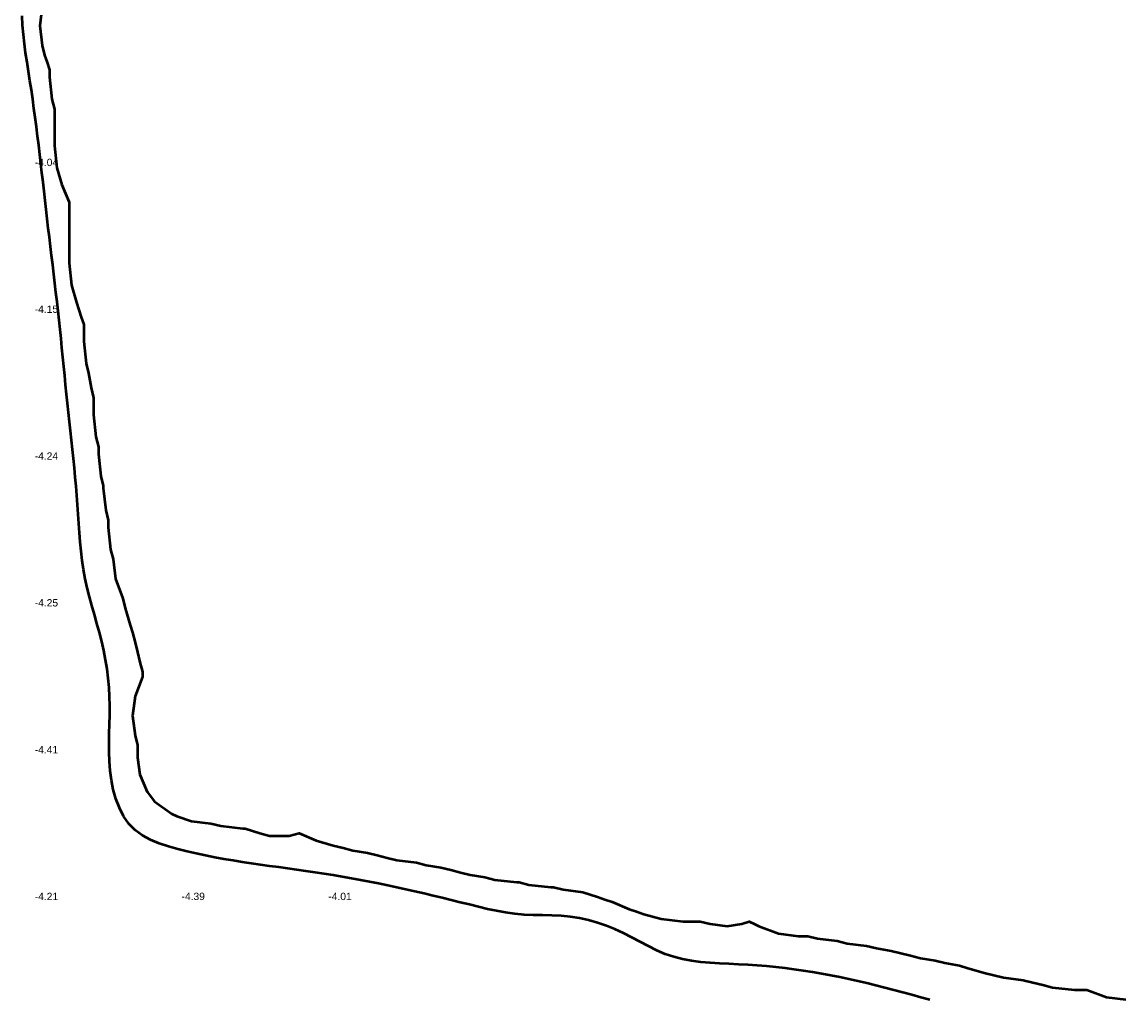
# Model space of a CAD drawing. Header units: metres. Extents: x 239209 to 240490, y 582227 to 583974.
# Tile 36 of 42: x 240137 to 240363, y 583096 to 583296. Entities that reach past the tile are written whole.
import ezdxf

# ---------------------------------------------------------------- set-up
doc = ezdxf.new("R2010")
doc.units = ezdxf.units.M
for name, color, linetype, lineweight in [('B-WE-GW-WATERGANG_BODEM-G', 90, 'Continuous', 18), ('B-WE-SURFACE-GRENS-G', 150, 'Continuous', 18), ('TM-SURFACE-TIN-LABELPeiling axel', 7, 'Continuous', 18)]:
    doc.layers.add(name, color=color, linetype=linetype, lineweight=lineweight)
doc.styles.get("Standard").update_dxf_attribs({"font": 'arial.ttf'})

# ---------------------------------------------------------------- blocks, each defined once
blk = doc.blocks.new('*U572')
at = {"layer": 'TM-SURFACE-TIN-LABELPeiling axel', "color": 7, "linetype": 'Continuous', "lineweight": 18, "insert": (240139.99, 583117.09, -4.21), "char_height": 1.5, "attachment_point": 4}
blk.add_mtext('{\\fArial|b0|i0|c0|p34;-4.21}', dxfattribs=at)
blk = doc.blocks.new('*U573')
at = {"layer": 'TM-SURFACE-TIN-LABELPeiling axel', "color": 7, "linetype": 'Continuous', "lineweight": 18, "insert": (240139.99, 583147.09, -4.41), "char_height": 1.5, "attachment_point": 4}
blk.add_mtext('{\\fArial|b0|i0|c0|p34;-4.41}', dxfattribs=at)
blk = doc.blocks.new('*U574')
at = {"layer": 'TM-SURFACE-TIN-LABELPeiling axel', "color": 7, "linetype": 'Continuous', "lineweight": 18, "insert": (240139.99, 583177.09, -4.25), "char_height": 1.5, "attachment_point": 4}
blk.add_mtext('{\\fArial|b0|i0|c0|p34;-4.25}', dxfattribs=at)
blk = doc.blocks.new('*U575')
at = {"layer": 'TM-SURFACE-TIN-LABELPeiling axel', "color": 7, "linetype": 'Continuous', "lineweight": 18, "insert": (240139.99, 583207.09, -4.24), "char_height": 1.5, "attachment_point": 4}
blk.add_mtext('{\\fArial|b0|i0|c0|p34;-4.24}', dxfattribs=at)
blk = doc.blocks.new('*U576')
at = {"layer": 'TM-SURFACE-TIN-LABELPeiling axel', "color": 7, "linetype": 'Continuous', "lineweight": 18, "insert": (240139.99, 583237.09, -4.15), "char_height": 1.5, "attachment_point": 4}
blk.add_mtext('{\\fArial|b0|i0|c0|p34;-4.15}', dxfattribs=at)
blk = doc.blocks.new('*U577')
at = {"layer": 'TM-SURFACE-TIN-LABELPeiling axel', "color": 7, "linetype": 'Continuous', "lineweight": 18, "insert": (240139.99, 583267.09, -4.04), "char_height": 1.5, "attachment_point": 4}
blk.add_mtext('{\\fArial|b0|i0|c0|p34;-4.04}', dxfattribs=at)
blk = doc.blocks.new('*U599')
at = {"layer": 'TM-SURFACE-TIN-LABELPeiling axel', "color": 7, "linetype": 'Continuous', "lineweight": 18, "insert": (240169.99, 583117.09, -4.39), "char_height": 1.5, "attachment_point": 4}
blk.add_mtext('{\\fArial|b0|i0|c0|p34;-4.39}', dxfattribs=at)
blk = doc.blocks.new('*U622')
at = {"layer": 'TM-SURFACE-TIN-LABELPeiling axel', "color": 7, "linetype": 'Continuous', "lineweight": 18, "insert": (240199.99, 583117.09, -4.01), "char_height": 1.5, "attachment_point": 4}
blk.add_mtext('{\\fArial|b0|i0|c0|p34;-4.01}', dxfattribs=at)

msp = doc.modelspace()

# ---------------------------------------------------------------- linework, layer by layer
at = {"layer": 'B-WE-GW-WATERGANG_BODEM-G', "lineweight": 50}
msp.add_polyline3d([(240322.91, 583095.96, -4.96), (240321.09, 583096.47, -4.9), (240319.26, 583096.97, -4.94), (240317.42, 583097.47, -4.86), (240315.59, 583097.96, -4.84), (240313.76, 583098.44, -4.78), (240311.92, 583098.9, -4.8), (240310.08, 583099.35, -4.76), (240308.24, 583099.78, -4.76), (240306.4, 583100.19, -4.85), (240304.55, 583100.58, -4.81), (240302.69, 583100.95, -4.77), (240300.83, 583101.3, -4.7), (240298.97, 583101.62, -4.69), (240297.1, 583101.92, -4.69), (240295.22, 583102.19, -4.7), (240293.34, 583102.44, -4.58), (240291.45, 583102.66, -4.46), (240289.55, 583102.84, -4.38), (240287.64, 583103, -4.07), (240285.72, 583103.13, -4.03), (240283.8, 583103.22, -4.15), (240281.87, 583103.3, -4.13), (240279.94, 583103.38, -4.01), (240278.02, 583103.5, -4.15), (240276.12, 583103.66, -4.34), (240274.24, 583103.91, -4.13), (240272.4, 583104.25, -3.99), (240270.59, 583104.72, -3.88), (240268.83, 583105.33, -3.89), (240267.11, 583106.08, -3.8), (240265.41, 583106.92, -3.9), (240263.73, 583107.82, -3.92), (240262.04, 583108.72, -3.94), (240260.33, 583109.58, -3.95), (240258.58, 583110.38, -3.99), (240256.81, 583111.09, -3.96), (240255.01, 583111.71, -3.96), (240253.18, 583112.23, -4), (240251.33, 583112.64, -4.02), (240249.46, 583112.92, -4.05), (240247.58, 583113.1, -4.12), (240245.69, 583113.19, -4.23), (240243.78, 583113.24, -4.29), (240241.88, 583113.29, -4.29), (240239.99, 583113.37, -4.3), (240238.1, 583113.53, -4.31), (240236.22, 583113.78, -4.28), (240234.36, 583114.12, -4.28), (240232.51, 583114.52, -4.21), (240230.66, 583114.96, -4.23), (240228.81, 583115.43, -4.21), (240226.96, 583115.89, -4.19), (240225.11, 583116.34, -4.22), (240223.26, 583116.79, -4.24), (240221.4, 583117.24, -4.24), (240219.55, 583117.67, -4.23), (240217.7, 583118.1, -4.25), (240215.84, 583118.52, -4.27), (240213.99, 583118.93, -4.24), (240212.13, 583119.33, -4.25), (240210.27, 583119.71, -4.22), (240208.42, 583120.09, -4.2), (240206.56, 583120.45, -4.21), (240204.7, 583120.79, -4.21), (240202.84, 583121.12, -4.24), (240200.99, 583121.44, -4.27), (240199.13, 583121.73, -4.3), (240197.28, 583122.01, -4.33), (240195.42, 583122.28, -4.26), (240193.56, 583122.54, -4.26), (240191.71, 583122.8, -4.34), (240189.85, 583123.05, -4.32), (240187.99, 583123.3, -4.25), (240186.13, 583123.56, -4.27), (240184.26, 583123.83, -4.29), (240182.4, 583124.11, -4.28), (240180.53, 583124.41, -4.33), (240178.65, 583124.73, -4.3), (240176.77, 583125.07, -4.35), (240174.89, 583125.45, -4.3), (240173, 583125.85, -4.34), (240171.11, 583126.29, -4.27), (240169.21, 583126.77, -4.24), (240167.31, 583127.3, -4.19), (240165.45, 583127.91, -4.36), (240163.66, 583128.63, -4.39), (240162, 583129.52, -4.36), (240160.51, 583130.62, -4.37), (240159.23, 583131.95, -4.32), (240158.16, 583133.49, -4.26), (240157.28, 583135.19, -4.23), (240156.58, 583137.02, -4.25), (240156.04, 583138.93, -4.32), (240155.65, 583140.86, -4.26), (240155.39, 583142.79, -4.25), (240155.24, 583144.71, -4.28), (240155.18, 583146.61, -4.24), (240155.18, 583148.5, -4.23), (240155.22, 583150.39, -4.22), (240155.27, 583152.27, -4.13), (240155.32, 583154.15, -4.05), (240155.33, 583156.04, -3.94), (240155.29, 583157.93, -3.84), (240155.19, 583159.82, -3.86), (240155.02, 583161.71, -3.93), (240154.78, 583163.6, -3.94), (240154.48, 583165.47, -3.96), (240154.11, 583167.34, -3.9), (240153.68, 583169.19, -3.94), (240153.2, 583171.03, -3.96), (240152.69, 583172.86, -4.02), (240152.17, 583174.69, -4.16), (240151.65, 583176.52, -4.28), (240151.16, 583178.35, -4.28), (240150.7, 583180.18, -4.29), (240150.3, 583182.03, -4.29), (240149.96, 583183.89, -4.3), (240149.69, 583185.76, -4.29), (240149.48, 583187.64, -4.26), (240149.3, 583189.53, -4.26), (240149.16, 583191.43, -4.23), (240149.02, 583193.32, -4.25), (240148.89, 583195.22, -4.23), (240148.76, 583197.12, -4.21), (240148.6, 583199.01, -4.18), (240148.44, 583200.91, -4.21), (240148.27, 583202.8, -4.22), (240148.09, 583204.68, -4.22), (240147.9, 583206.57, -4.21), (240147.7, 583208.46, -4.2), (240147.51, 583210.34, -4.22), (240147.31, 583212.23, -4.19), (240147.1, 583214.11, -4.2), (240146.9, 583215.99, -4.17), (240146.7, 583217.88, -4.2), (240146.5, 583219.76, -4.19), (240146.3, 583221.65, -4.17), (240146.11, 583223.53, -4.14), (240145.92, 583225.42, -4.12), (240145.74, 583227.31, -4.17), (240145.55, 583229.19, -4.07), (240145.36, 583231.08, -4.11), (240145.17, 583232.97, -4.01), (240144.97, 583234.85, -4.04), (240144.76, 583236.74, -4.03), (240144.55, 583238.63, -3.99), (240144.33, 583240.51, -3.99), (240144.11, 583242.4, -4.08), (240143.89, 583244.28, -4.08), (240143.66, 583246.16, -4.07), (240143.43, 583248.05, -4.04), (240143.2, 583249.93, -4.06), (240142.98, 583251.81, -4.05), (240142.76, 583253.69, -4.09), (240142.54, 583255.57, -4.05), (240142.32, 583257.45, -4.02), (240142.1, 583259.33, -4.02), (240141.89, 583261.21, -4.04), (240141.68, 583263.09, -4.03), (240141.46, 583264.97, -4), (240141.24, 583266.85, -3.98), (240141.02, 583268.73, -3.91), (240140.8, 583270.61, -3.91), (240140.57, 583272.49, -3.88), (240140.33, 583274.37, -3.9), (240140.09, 583276.25, -3.91), (240139.83, 583278.14, -3.93), (240139.57, 583280.02, -3.94), (240139.3, 583281.91, -3.9), (240139.01, 583283.8, -3.92), (240138.71, 583285.69, -3.99), (240138.42, 583287.58, -3.98), (240138.13, 583289.47, -3.98), (240137.88, 583291.36, -3.98), (240137.66, 583293.25, -3.91), (240137.5, 583295.14, -3.87), (240137.4, 583297.02, -3.9)], dxfattribs=at)
at = {"layer": 'B-WE-SURFACE-GRENS-G', "linetype": 'ByBlock', "lineweight": 50}
msp.add_polyline3d([(240141.5, 583299, -3.04), (240141, 583295, -3.16), (240141.5, 583291, -3.1), (240142, 583289, -3.11), (240142.5, 583287.5, -3.05), (240143, 583286, -2.99), (240143, 583285.5, -2.98), (240143, 583285, -2.98), (240143, 583284.5, -2.99), (240143.5, 583280, -3.05), (240144, 583278, -2.97), (240144, 583277.5, -2.98), (240144, 583277, -2.98), (240144, 583276.5, -2.98), (240144, 583276, -2.99), (240144, 583275.5, -3.03), (240144, 583275, -3.07), (240144, 583274.5, -3.16), (240144, 583274, -3.25), (240144, 583273.5, -3.38), (240144, 583273, -3.5), (240144, 583272.5, -3.44), (240144, 583272, -3.38), (240144, 583271.5, -3.4), (240144, 583271, -3.41), (240144, 583270.5, -3.44), (240144.5, 583266, -3.51), (240145.5, 583262.5, -3.33), (240147, 583259, -3), (240147, 583258.5, -2.99), (240147, 583258, -2.98), (240147, 583257.5, -3), (240147, 583257, -3.01), (240147, 583256.5, -3.04), (240147, 583256, -3.07), (240147, 583255.5, -3.06), (240147, 583255, -3.05), (240147, 583254.5, -3.04), (240147, 583254, -3.03), (240147, 583253.5, -3.04), (240147, 583253, -3.06), (240147, 583252.5, -3.11), (240147, 583252, -3.16), (240147, 583251.5, -3.18), (240147, 583251, -3.2), (240147, 583250.5, -3.21), (240147, 583250, -3.22), (240147, 583249.5, -3.23), (240147, 583249, -3.24), (240147, 583248.5, -3.26), (240147, 583248, -3.27), (240147, 583247.5, -3.28), (240147, 583247, -3.29), (240147, 583246.5, -3.3), (240147.5, 583242, -3.33), (240148.5, 583238.5, -3.19), (240149, 583237, -3.08), (240149.5, 583235.5, -3.06), (240150, 583234, -3.04), (240150, 583233.5, -3), (240150, 583233, -2.95), (240150, 583232.5, -2.95), (240150, 583232, -2.95), (240150, 583231.5, -2.96), (240150, 583231, -2.98), (240150, 583230.5, -2.99), (240150.5, 583226, -2.98), (240151, 583224, -2.98), (240151.5, 583221, -2.95), (240152, 583219, -2.87), (240152, 583218.5, -2.88), (240152, 583218, -2.88), (240152, 583217.5, -2.9), (240152, 583217, -2.93), (240152, 583216.5, -2.96), (240152, 583216, -2.98), (240152, 583215.5, -2.98), (240152.5, 583211, -3.01), (240153, 583209, -2.96), (240153, 583208.5, -2.98), (240153, 583208, -3), (240153, 583207.5, -3), (240153.5, 583203, -3.03), (240154, 583201, -2.99), (240154, 583200.5, -3.02), (240154.5, 583196, -2.99), (240155, 583194, -2.88), (240155, 583193.5, -2.9), (240155, 583193, -2.91), (240155, 583192.5, -2.94), (240155.5, 583188, -2.94), (240156, 583186, -2.87), (240156.5, 583182, -2.97), (240158, 583178, -2.93), (240158.5, 583176, -2.95), (240159.5, 583172.5, -3.15), (240160, 583171, -3.33), (240160.5, 583169, -3.16), (240161, 583167, -2.99), (240161.5, 583165, -3.14), (240162, 583163, -3.29), (240162, 583162.5, -3.33), (240162, 583162, -3.36), (240160.5, 583158, -3.15), (240160, 583154, -2.91), (240160.5, 583150, -2.92), (240161, 583148, -2.84), (240161, 583147.5, -2.84), (240161, 583147, -2.84), (240161, 583146.5, -2.83), (240161, 583146, -2.83), (240161, 583145.5, -2.85), (240161.5, 583142, -2.92), (240163, 583138.5, -2.95), (240164.5, 583136.5, -2.97), (240168, 583134, -3.05), (240169, 583133.5, -3.06), (240172, 583132.5, -3.05), (240176, 583132, -3.02), (240178, 583131.5, -3.01), (240182.5, 583131, -2.9), (240183, 583131, -2.9), (240184.5, 583130.5, -2.89), (240186, 583130, -2.88), (240188, 583129.5, -2.9), (240192, 583129.5, -2.95), (240194, 583130, -2.98), (240197.5, 583128.5, -2.98), (240201, 583127.5, -2.94), (240203, 583127, -2.93), (240205, 583126.5, -2.94), (240208, 583126, -2.92), (240210, 583125.5, -2.95), (240212, 583125, -2.97), (240214, 583124.5, -3.01), (240218, 583124, -2.99), (240220, 583123.5, -2.99), (240223, 583123, -2.91), (240225, 583122.5, -2.94), (240227, 583122, -2.96), (240229, 583121.5, -3), (240232, 583121, -2.98), (240234, 583120.5, -3), (240238.5, 583120, -2.94), (240239, 583120, -2.96), (240241, 583119.5, -3), (240245.5, 583119, -2.96), (240246, 583119, -2.95), (240248, 583118.5, -2.95), (240252, 583118, -2.93), (240253.5, 583117.5, -3), (240255, 583117, -3.07), (240256.5, 583116.5, -3.16), (240258, 583116, -3.24), (240261.5, 583114.5, -3.16), (240263, 583114, -3.12), (240264.5, 583113.5, -3.1), (240268, 583112.5, -2.96), (240272.5, 583112, -2.9), (240273, 583112, -2.91), (240273.5, 583112, -2.92), (240274, 583112, -2.92), (240274.5, 583112, -2.93), (240275, 583112, -2.94), (240275.5, 583112, -2.94), (240276, 583112, -2.94), (240278, 583111.5, -2.99), (240281.5, 583111, -3), (240284.5, 583111.5, -2.94), (240286, 583112, -2.92), (240287, 583111.5, -3.01), (240288, 583111, -3.11), (240292, 583109.5, -3.15), (240296, 583109, -3), (240296.5, 583109, -3.03), (240297, 583109, -3.06), (240297.5, 583109, -3.02), (240298, 583109, -2.99), (240300, 583108.5, -3.05), (240304, 583108, -3.03), (240306, 583107.5, -3.05), (240310, 583107, -3.01), (240312, 583106.5, -3), (240315, 583106, -2.96), (240317, 583105.5, -2.99), (240319, 583105, -3.03), (240321, 583104.5, -3.04), (240324, 583104, -3.04), (240326, 583103.5, -3.06), (240329, 583103, -3.13), (240330.5, 583102.5, -3.1), (240334, 583101.5, -3.12), (240336, 583101, -3.17), (240338, 583100.5, -3.19), (240342, 583100, -3.15), (240344, 583099.5, -3.16), (240346, 583099, -3.16), (240348, 583098.5, -3.21), (240352.5, 583098, -3.16), (240353, 583098, -3.14), (240353.5, 583098, -3.12), (240354, 583098, -3.11), (240354.5, 583098, -3.1), (240355, 583098, -3.09), (240359, 583096.5, -3.22), (240363, 583096, -3.2)], dxfattribs=at)

# ---------------------------------------------------------------- block references
at = {"layer": 'TM-SURFACE-TIN-LABELPeiling axel', "color": 7, "linetype": 'Continuous', "lineweight": 18}
for name in ['*U577', '*U576', '*U575', '*U574', '*U573', '*U572', '*U599', '*U622']:
    msp.add_blockref(name, (0, 0), dxfattribs=at)

doc.saveas('drawing.dxf')
